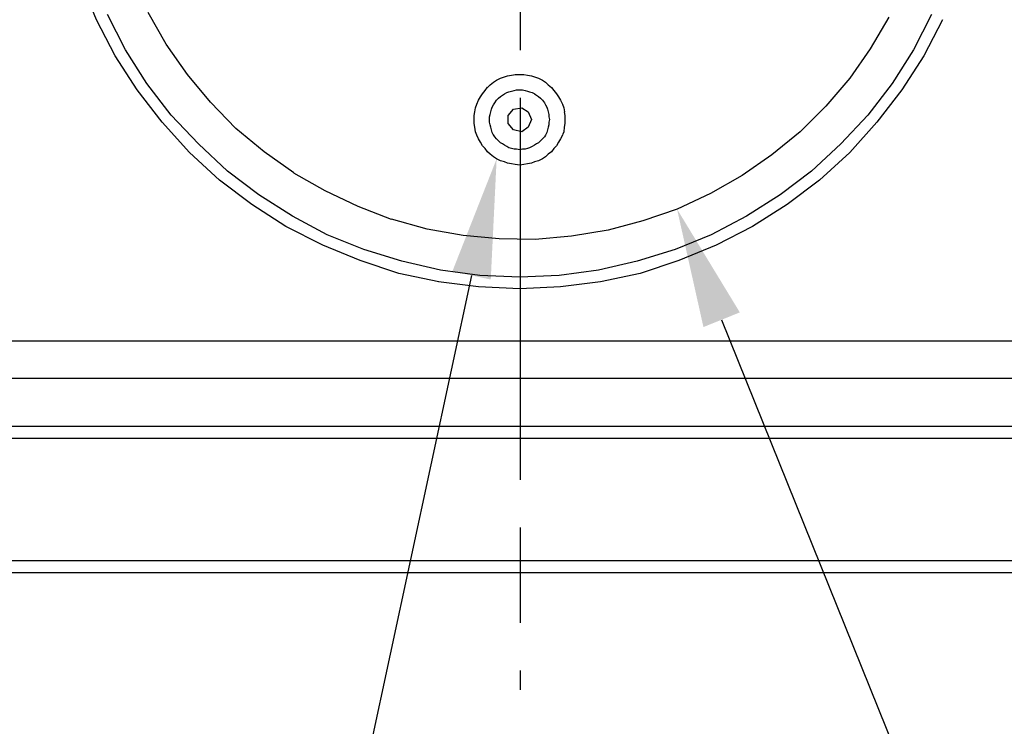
# Model space of a CAD drawing. Extents: x 0 to 283, y 0 to 196.
# Tile 21 of 27: x 197 to 218, y 79 to 94. Entities that reach past the tile are written whole.
import ezdxf
from ezdxf import colors
from ezdxf.entities.mleader import LeaderData, LeaderLine
from ezdxf.math import Vec2, Vec3

# ---------------------------------------------------------------- set-up
doc = ezdxf.new("R2010")
doc.units = 0
doc.linetypes.add('CENTER', pattern=[12, 8, -1, 2, -1])
doc.layers.get('0').update_dxf_attribs({"linetype": 'CONTINUOUS'})
doc.layers.add('CTR', color=7, linetype='CENTER')
doc.layers.add('LAYER_1', color=7, linetype='CONTINUOUS')
doc.styles.add('SANSSERIF', font='sanss___.ttf')

msp = doc.modelspace()

# ---------------------------------------------------------------- linework, layer by layer
at = {"layer": 'CTR'}
msp.add_line((207.77, 116.666), (207.776, 80.261), dxfattribs=at)
at = {"layer": 'LAYER_1', "color": 7}
for points in [[(198.902, 94.306), (198.578, 95.089)], [(199.294, 93.549), (198.902, 94.306)], [(199.51, 93.672), (199.132, 94.414)], [(200.36, 93.792), (199.982, 94.455)], [(215.502, 94.359), (215.11, 93.698)], [(216.392, 94.414), (216.015, 93.671)], [(216.622, 94.306), (216.231, 93.55)], [(199.955, 92.97), (199.51, 93.671)], [(200.805, 93.159), (200.36, 93.793)], [(215.111, 93.698), (214.679, 93.078)], [(216.015, 93.672), (215.57, 92.97)], [(199.752, 92.835), (199.293, 93.55)], [(216.231, 93.549), (215.772, 92.835)], [(201.291, 92.578), (200.805, 93.16)], [(207.216, 92.997), (207.283, 93.038)], [(207.283, 93.037), (207.364, 93.078)], [(207.364, 93.078), (207.445, 93.105)], [(207.445, 93.105), (207.512, 93.131)], [(207.512, 93.131), (207.594, 93.145)], [(207.593, 93.145), (207.675, 93.159)], [(207.674, 93.159), (207.756, 93.159)], [(207.755, 93.159), (207.85, 93.159)], [(207.85, 93.159), (207.931, 93.146)], [(207.931, 93.145), (208.013, 93.132)], [(208.012, 93.131), (208.079, 93.105)], [(208.079, 93.105), (208.161, 93.078)], [(208.16, 93.078), (208.242, 93.037)], [(208.241, 93.037), (208.309, 92.996)], [(214.679, 93.078), (214.18, 92.497)], [(200.279, 92.16), (199.752, 92.835)], [(200.467, 92.308), (199.955, 92.97)], [(206.986, 92.754), (207.04, 92.821)], [(207.04, 92.821), (207.094, 92.889)], [(207.094, 92.888), (207.148, 92.943)], [(207.148, 92.943), (207.216, 92.997)], [(207.593, 92.807), (207.647, 92.821)], [(207.647, 92.821), (207.702, 92.835)], [(207.702, 92.835), (207.756, 92.835)], [(207.755, 92.835), (207.823, 92.835)], [(207.823, 92.835), (207.877, 92.821)], [(207.877, 92.821), (207.931, 92.807)], [(208.309, 92.997), (208.363, 92.943)], [(208.362, 92.943), (208.43, 92.888)], [(208.43, 92.888), (208.484, 92.821)], [(208.484, 92.821), (208.538, 92.753)], [(215.57, 92.97), (215.056, 92.307)], [(215.771, 92.835), (215.246, 92.16)], [(206.865, 92.538), (206.905, 92.618)], [(206.905, 92.618), (206.946, 92.686)], [(206.946, 92.686), (206.986, 92.754)], [(207.242, 92.564), (207.283, 92.618)], [(207.283, 92.618), (207.324, 92.659)], [(207.324, 92.658), (207.364, 92.699)], [(207.364, 92.699), (207.405, 92.727)], [(207.405, 92.727), (207.446, 92.754)], [(207.445, 92.754), (207.499, 92.78)], [(207.499, 92.78), (207.54, 92.794)], [(207.54, 92.794), (207.594, 92.807)], [(207.931, 92.807), (207.972, 92.794)], [(207.972, 92.794), (208.026, 92.781)], [(208.026, 92.78), (208.08, 92.754)], [(208.079, 92.754), (208.12, 92.727)], [(208.12, 92.727), (208.16, 92.699)], [(208.16, 92.699), (208.201, 92.658)], [(208.201, 92.658), (208.241, 92.617)], [(208.241, 92.618), (208.282, 92.564)], [(208.538, 92.754), (208.579, 92.686)], [(208.579, 92.686), (208.619, 92.618)], [(208.619, 92.618), (208.66, 92.538)], [(201.818, 92.024), (201.291, 92.579)], [(206.824, 92.376), (206.838, 92.456)], [(206.838, 92.456), (206.865, 92.538)], [(207.161, 92.376), (207.175, 92.43)], [(207.175, 92.43), (207.189, 92.471)], [(207.188, 92.47), (207.216, 92.525)], [(207.216, 92.525), (207.242, 92.565)], [(207.526, 92.295), (207.634, 92.43)], [(207.634, 92.43), (207.81, 92.456)], [(207.809, 92.456), (207.944, 92.376)], [(208.282, 92.564), (208.309, 92.525)], [(208.309, 92.525), (208.336, 92.47)], [(208.336, 92.47), (208.349, 92.429)], [(208.349, 92.43), (208.363, 92.376)], [(208.66, 92.538), (208.687, 92.456)], [(208.687, 92.456), (208.701, 92.376)], [(214.18, 92.497), (213.64, 91.958)], [(201.034, 91.701), (200.468, 92.308)], [(206.811, 92.295), (206.825, 92.376)], [(206.811, 92.215), (206.811, 92.295)], [(206.811, 92.133), (206.811, 92.215)], [(207.135, 92.268), (207.148, 92.321)], [(207.135, 92.215), (207.135, 92.268)], [(207.135, 92.16), (207.135, 92.215)], [(207.148, 92.321), (207.161, 92.376)], [(207.526, 92.133), (207.526, 92.295)], [(207.944, 92.376), (208.012, 92.215)], [(208.012, 92.215), (207.945, 92.052)], [(208.362, 92.376), (208.376, 92.321)], [(208.376, 92.321), (208.376, 92.268)], [(208.376, 92.268), (208.39, 92.215)], [(208.39, 92.215), (208.376, 92.16)], [(208.7, 92.376), (208.713, 92.295)], [(208.713, 92.295), (208.713, 92.215)], [(208.713, 92.215), (208.713, 92.133)], [(215.056, 92.308), (214.49, 91.701)], [(200.846, 91.526), (200.279, 92.16)], [(202.411, 91.538), (201.818, 92.024)], [(206.824, 92.052), (206.811, 92.133)], [(206.838, 91.958), (206.824, 92.052)], [(207.148, 92.105), (207.134, 92.16)], [(207.161, 92.052), (207.148, 92.105)], [(207.175, 91.999), (207.161, 92.052)], [(207.188, 91.944), (207.175, 91.999)], [(207.634, 91.999), (207.526, 92.133)], [(207.809, 91.958), (207.634, 91.999)], [(207.944, 92.052), (207.809, 91.958)], [(208.349, 91.999), (208.335, 91.944)], [(208.362, 92.052), (208.349, 91.999)], [(208.376, 92.105), (208.363, 92.052)], [(208.376, 92.16), (208.376, 92.105)], [(208.7, 92.052), (208.687, 91.958)], [(208.713, 92.133), (208.7, 92.052)], [(215.246, 92.16), (214.679, 91.525)], [(206.865, 91.889), (206.838, 91.958)], [(206.905, 91.809), (206.865, 91.889)], [(206.946, 91.742), (206.905, 91.81)], [(207.216, 91.889), (207.188, 91.944)], [(207.242, 91.849), (207.216, 91.89)], [(207.283, 91.809), (207.242, 91.849)], [(207.324, 91.769), (207.283, 91.81)], [(208.241, 91.809), (208.201, 91.768)], [(208.282, 91.849), (208.241, 91.809)], [(208.309, 91.889), (208.282, 91.848)], [(208.336, 91.944), (208.308, 91.889)], [(208.619, 91.809), (208.579, 91.742)], [(208.66, 91.889), (208.619, 91.809)], [(208.687, 91.958), (208.66, 91.89)], [(213.64, 91.958), (213.046, 91.471)], [(201.642, 91.134), (201.034, 91.701)], [(206.986, 91.66), (206.946, 91.742)], [(207.04, 91.607), (206.986, 91.66)], [(207.094, 91.538), (207.04, 91.607)], [(207.364, 91.728), (207.324, 91.769)], [(207.405, 91.701), (207.364, 91.728)], [(207.445, 91.674), (207.404, 91.701)], [(207.499, 91.646), (207.445, 91.674)], [(207.54, 91.62), (207.499, 91.646)], [(207.593, 91.607), (207.539, 91.62)], [(207.647, 91.593), (207.593, 91.607)], [(207.702, 91.593), (207.647, 91.593)], [(207.769, 91.579), (207.702, 91.593)], [(207.823, 91.593), (207.769, 91.579)], [(207.877, 91.593), (207.822, 91.593)], [(207.931, 91.607), (207.877, 91.593)], [(207.972, 91.62), (207.931, 91.607)], [(208.026, 91.646), (207.972, 91.62)], [(208.079, 91.674), (208.025, 91.646)], [(208.12, 91.701), (208.079, 91.674)], [(208.16, 91.728), (208.12, 91.701)], [(208.201, 91.769), (208.16, 91.728)], [(208.484, 91.607), (208.43, 91.539)], [(208.538, 91.66), (208.484, 91.607)], [(208.579, 91.742), (208.538, 91.66)], [(214.49, 91.701), (213.882, 91.134)], [(201.48, 90.945), (200.846, 91.526)], [(203.032, 91.094), (202.411, 91.539)], [(207.148, 91.485), (207.094, 91.538)], [(207.216, 91.432), (207.148, 91.485)], [(207.283, 91.391), (207.216, 91.432)], [(207.364, 91.35), (207.283, 91.391)], [(208.241, 91.391), (208.16, 91.35)], [(208.309, 91.432), (208.241, 91.391)], [(208.362, 91.485), (208.308, 91.432)], [(208.43, 91.538), (208.362, 91.485)], [(213.046, 91.471), (212.425, 91.04)], [(214.679, 91.526), (214.044, 90.945)], [(207.445, 91.324), (207.364, 91.35)], [(207.512, 91.296), (207.445, 91.324)], [(207.593, 91.283), (207.512, 91.296)], [(207.674, 91.269), (207.593, 91.283)], [(207.769, 91.255), (207.674, 91.269)], [(207.85, 91.269), (207.768, 91.255)], [(207.931, 91.283), (207.85, 91.269)], [(208.012, 91.296), (207.931, 91.283)], [(208.079, 91.324), (208.012, 91.296)], [(208.16, 91.35), (208.079, 91.324)], [(202.303, 90.635), (201.642, 91.134)], [(203.693, 90.716), (203.032, 91.093)], [(212.425, 91.04), (211.764, 90.663)], [(213.882, 91.134), (213.221, 90.634)], [(202.154, 90.432), (201.479, 90.945)], [(214.044, 90.945), (213.37, 90.433)], [(203.005, 90.19), (202.304, 90.635)], [(204.381, 90.392), (203.693, 90.716)], [(211.764, 90.663), (211.062, 90.337)], [(213.221, 90.635), (212.519, 90.189)], [(202.87, 89.974), (202.154, 90.432)], [(205.083, 90.122), (204.381, 90.392)], [(213.37, 90.432), (212.641, 89.974)], [(203.734, 89.798), (203.004, 90.19)], [(211.062, 90.337), (210.347, 90.094)], [(212.52, 90.19), (211.777, 89.798)], [(203.64, 89.582), (202.87, 89.974)], [(205.826, 89.919), (205.083, 90.123)], [(210.347, 90.094), (209.617, 89.893)], [(212.641, 89.974), (211.885, 89.582)], [(204.503, 89.488), (203.734, 89.798)], [(206.581, 89.784), (205.826, 89.919)], [(207.337, 89.717), (206.581, 89.784)], [(208.848, 89.771), (208.093, 89.703)], [(209.617, 89.894), (208.848, 89.771)], [(211.777, 89.798), (211.022, 89.488)], [(204.422, 89.258), (203.64, 89.582)], [(208.093, 89.703), (207.337, 89.716)], [(211.885, 89.582), (211.103, 89.258)], [(205.299, 89.245), (204.503, 89.488)], [(211.021, 89.488), (210.225, 89.245)], [(205.231, 88.988), (204.422, 89.258)], [(206.109, 89.056), (205.299, 89.245)], [(210.225, 89.245), (209.415, 89.056)], [(211.103, 89.258), (210.293, 88.988)], [(206.069, 88.813), (205.231, 88.989)], [(206.932, 88.948), (206.109, 89.056)], [(207.769, 88.907), (206.932, 88.948)], [(208.593, 88.948), (207.769, 88.907)], [(209.415, 89.056), (208.593, 88.948)], [(210.293, 88.988), (209.456, 88.813)], [(206.905, 88.705), (206.068, 88.813)], [(207.769, 88.664), (206.905, 88.705)], [(208.619, 88.705), (207.769, 88.664)], [(209.456, 88.813), (208.619, 88.705)], [(229.632, 87.572), (185.919, 87.572)], [(229.632, 86.789), (185.919, 86.789)], [(184.893, 85.79), (230.63, 85.79)], [(184.893, 85.533), (230.63, 85.533)], [(232.156, 82.969), (183.395, 82.969)], [(232.156, 82.712), (183.395, 82.712)]]:
    msp.add_lwpolyline(points, dxfattribs=at)

# ---------------------------------------------------------------- leaders
ml = msp.add_multileader_mtext('Standard')
ml.set_content('Vent Plug Do Not Obstruct', color=256, style='SANSSERIF')
ml.set_leader_properties()
ml.build(insert=Vec2(0, 0))
ml.multileader.update_dxf_attribs({"dogleg_length": 2, "arrow_head_size": 2.5})
ctx = ml.context
ctx.base_point, ctx.char_height, ctx.arrow_head_size, ctx.landing_gap_size, ctx.plane_origin = Vec3(157.586, 70.576), 2.5, 2.5, 1.5, Vec3(207.283, 91.391)
ctx.text_align_type = 2
notes = []
notes.append((ctx, [(0, (1, 1, 0), (202.812, 70.576), (-1, 0), 2, [(0, [(207.283, 91.391)], 0, [])])]))
ctx.mtext.insert, ctx.mtext.alignment, ctx.mtext.flow_direction = Vec3(199.312, 72.203), 3, 5
ml = msp.add_multileader_mtext('Standard')
ml.set_content('%%C38.1', color=256, style='SANSSERIF')
ml.set_leader_properties()
ml.build(insert=Vec2(0, 0))
ml.multileader.update_dxf_attribs({"dogleg_length": 2, "arrow_head_size": 2.5})
ctx = ml.context
ctx.base_point, ctx.char_height, ctx.arrow_head_size, ctx.landing_gap_size, ctx.plane_origin = Vec3(220.056, 72.98), 2.5, 2.5, 1.5, Vec3(261.4, 92.234)
ctx.text_align_type = 2
notes.append((ctx, [(1, (1, 1, 0), (218.056, 72.98), (1, 0), 2, [(0, [(211.062, 90.337)], 0, [])])]))
ctx.mtext.insert, ctx.mtext.alignment, ctx.mtext.flow_direction = Vec3(230.078, 74.27), 3, 5
for ctx, leaders in notes:
    for number, flags, end, landing, length, lines in leaders:
        leader = LeaderData()
        leader.index, (leader.has_last_leader_line, leader.has_dogleg_vector, leader.attachment_direction) = number, flags
        leader.last_leader_point, leader.dogleg_vector, leader.dogleg_length = Vec3(end), Vec3(landing), length
        for number, points, colour, breaks in lines:
            line = LeaderLine()
            line.index, line.vertices, line.color, line.breaks = number, Vec3.list(points), colors.encode_raw_color(colour), breaks
            leader.lines.append(line)
        ctx.leaders.append(leader)

doc.saveas('drawing.dxf')
